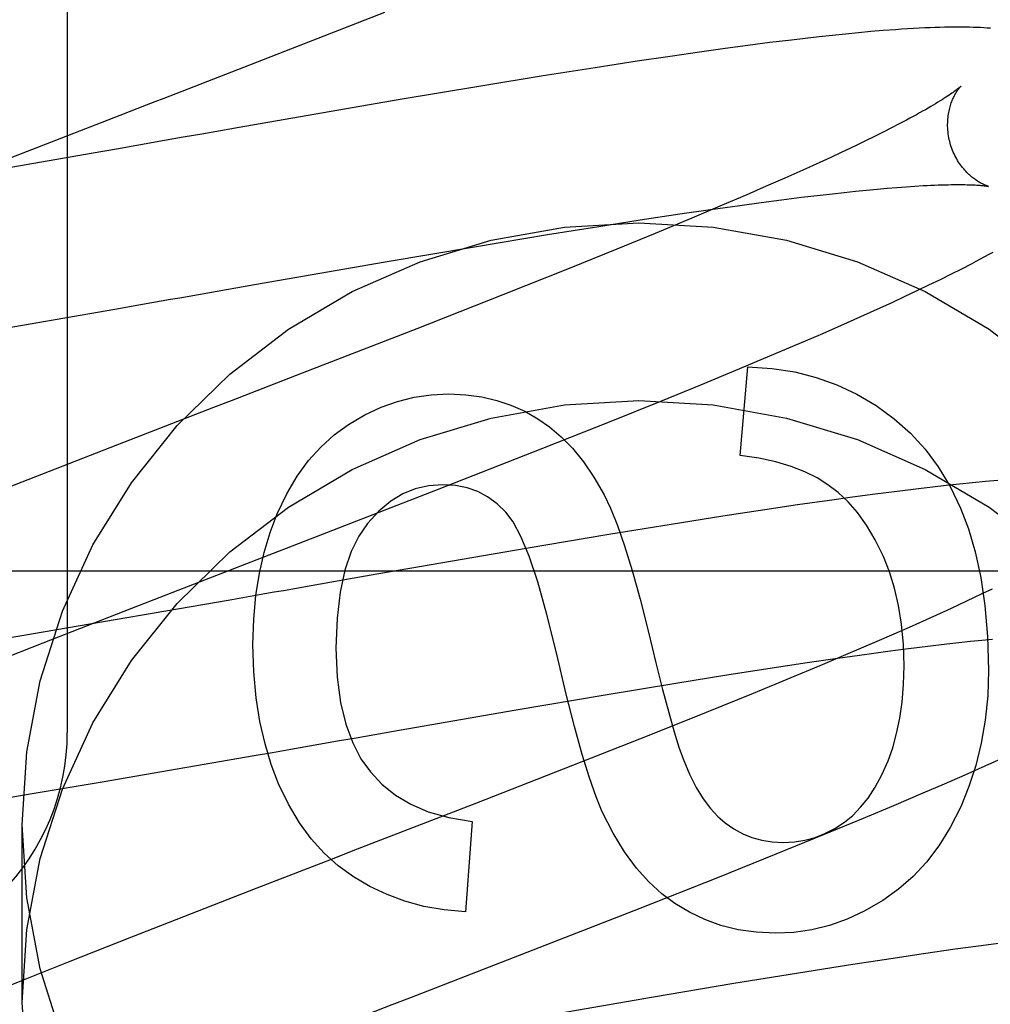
# Model space of a CAD drawing. Header units: inches. Extents: x 0 to 218, y 0 to 141.
# Tile 42 of 114: x 95.844 to 95.967, y 52.085 to 52.209. Entities that reach past the tile are written whole.
import ezdxf

# ---------------------------------------------------------------- set-up
doc = ezdxf.new("R2010")
doc.units = ezdxf.units.IN
doc.header["$LTSCALE"] = 11.9871794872
doc.header["$MEASUREMENT"] = 0
doc.linetypes.add('HIDDEN', pattern=[0.2, 0.1, -0.1])
doc.layers.add('DEFAULT_2', color=8, linetype='HIDDEN')

msp = doc.modelspace()

# ---------------------------------------------------------------- linework, layer by layer
at = {"layer": 'DEFAULT_2', "color": 8, "linetype": 'HIDDEN'}
for p, q in [((95.84983062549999, 52.7236988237), (95.84983062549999, 52.11889494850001)), ((95.8721484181, 52.2030137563), (95.8900162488, 52.2099776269)), ((95.9499193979, 52.20737908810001), (95.948292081, 52.2072218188)), ((95.9515046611, 52.2075219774), (95.9499193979, 52.20737908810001)), ((95.9530573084, 52.2076508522), (95.9515046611, 52.2075219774)), ((95.938713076, 52.2061288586), (95.93591934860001, 52.2057687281)), ((95.9414291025, 52.20646324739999), (95.938713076, 52.2061288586)), ((95.9431960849, 52.2066713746), (95.9414291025, 52.20646324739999)), ((95.9449286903, 52.2068673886), (95.9431960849, 52.2066713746)), ((95.94662735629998, 52.2070509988), (95.9449286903, 52.2068673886)), ((95.948292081, 52.2072218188), (95.94662735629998, 52.2070509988)), ((95.93011112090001, 52.2049759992), (95.92608519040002, 52.2043974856)), ((95.93305097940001, 52.2053840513), (95.93011112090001, 52.2049759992)), ((95.93591934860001, 52.2057687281), (95.93305097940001, 52.2053840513)), ((95.92194460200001, 52.2037819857), (95.9166206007, 52.2029647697)), ((95.92608519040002, 52.2043974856), (95.92194460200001, 52.2037819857)), ((95.9166206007, 52.2029647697), (95.9100390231, 52.201921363)), ((95.9100390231, 52.201921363), (95.9021352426, 52.2006297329)), ((95.9021352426, 52.2006297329), (95.89170260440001, 52.198876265)), ((95.89170260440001, 52.198876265), (95.8715858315, 52.195398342)), ((95.8393748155, 52.1903155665), (95.8565324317, 52.1969733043)), ((95.95598590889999, 52.1963322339), (95.9550676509, 52.1958484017)), ((95.8715858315, 52.195398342), (95.8680318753, 52.1947766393)), ((95.9540909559, 52.1953438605), (95.95305706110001, 52.1948196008)), ((95.9550676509, 52.1958484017), (95.9540909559, 52.1953438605)), ((95.9519675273, 52.1942766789), (95.9508235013, 52.1937158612)), ((95.95305706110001, 52.1948196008), (95.9519675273, 52.1942766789)), ((95.85629503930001, 52.1927201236), (95.85282587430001, 52.1921132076)), ((95.86096295, 52.1935379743), (95.8597919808, 52.1933327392)), ((95.9490074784, 52.19284245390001), (95.9477318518, 52.1922396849)), ((95.85282587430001, 52.1921132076), (95.8372134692, 52.1894074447)), ((95.9464057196, 52.1916212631), (95.9450302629, 52.19098775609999)), ((95.9477318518, 52.1922396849), (95.9464057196, 52.1916212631)), ((95.9428772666, 52.1900104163), (95.9406204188, 52.1890022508)), ((95.9450302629, 52.19098775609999), (95.9428772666, 52.1900104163)), ((95.9406204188, 52.1890022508), (95.9382639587, 52.18796495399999)), ((95.9382639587, 52.18796495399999), (95.9358122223, 52.1869001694)), ((95.9495574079, 52.187343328), (95.9509439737, 52.1874814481)), ((95.9509439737, 52.1874814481), (95.9522774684, 52.1876067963)), ((95.9522774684, 52.1876067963), (95.9535566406, 52.1877193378)), ((95.9535566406, 52.1877193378), (95.9547800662, 52.1878190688)), ((95.9547800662, 52.1878190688), (95.95594619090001, 52.1879060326)), ((95.95594619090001, 52.1879060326), (95.95705359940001, 52.18798035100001)), ((95.9358122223, 52.1869001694), (95.93240272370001, 52.18544047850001)), ((95.93760147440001, 52.18591360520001), (95.94019822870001, 52.1862531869)), ((95.94019822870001, 52.1862531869), (95.9426967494, 52.1865666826)), ((95.9426967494, 52.1865666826), (95.9450924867, 52.18685330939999)), ((95.9450924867, 52.18685330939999), (95.9466303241, 52.1870291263)), ((95.9466303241, 52.1870291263), (95.9481190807, 52.1871925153)), ((95.9481190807, 52.1871925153), (95.9495574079, 52.187343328)), ((95.92731434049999, 52.1844600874), (95.9311863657, 52.185024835)), ((95.93240272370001, 52.18544047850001), (95.92884236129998, 52.1839384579)), ((95.9311863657, 52.185024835), (95.9349111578, 52.1855488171)), ((95.9349111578, 52.1855488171), (95.93760147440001, 52.18591360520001)), ((95.9170628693, 52.1828868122), (95.9222842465, 52.1837007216)), ((95.9222842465, 52.1837007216), (95.92731434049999, 52.1844600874)), ((95.92884236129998, 52.1839384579), (95.92419615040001, 52.1820068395)), ((95.9105762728, 52.18184594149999), (95.9170628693, 52.1828868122)), ((95.9016175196, 52.1803657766), (95.9105762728, 52.18184594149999)), ((95.92419615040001, 52.1820068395), (95.91935205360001, 52.1800213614)), ((95.890052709, 52.1784018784), (95.9016175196, 52.1803657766)), ((95.91935205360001, 52.1800213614), (95.91330876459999, 52.1775772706)), ((95.87351024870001, 52.1755297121), (95.890052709, 52.1784018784)), ((95.91330876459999, 52.1775772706), (95.90492389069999, 52.17423338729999)), ((95.96167350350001, 52.1768720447), (95.96298525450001, 52.1775343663)), ((95.96298525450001, 52.1775343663), (95.9642183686, 52.1781697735)), ((95.9602873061, 52.176185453), (95.96167350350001, 52.1768720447)), ((95.8711393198, 52.1751147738), (95.87351024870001, 52.1755297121)), ((95.9573436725, 52.1747655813), (95.95883877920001, 52.1754808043)), ((95.95883877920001, 52.1754808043), (95.9602873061, 52.176185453)), ((95.8664064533, 52.1742855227), (95.8675880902, 52.17449262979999)), ((95.90492389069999, 52.17423338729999), (95.8940478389, 52.1699552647)), ((95.95426387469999, 52.1733251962), (95.9558170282, 52.1740464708)), ((95.9558170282, 52.1740464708), (95.9573436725, 52.1747655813)), ((95.85585452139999, 52.17243767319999), (95.8593514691, 52.17304932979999)), ((95.9502388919, 52.1714970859), (95.95268050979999, 52.1725994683)), ((95.95268050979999, 52.1725994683), (95.95426387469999, 52.1733251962)), ((95.8378469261, 52.16932445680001), (95.85585452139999, 52.17243767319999)), ((95.94771011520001, 52.1703740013), (95.9502388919, 52.1714970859)), ((95.94509969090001, 52.1692318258), (95.94771011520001, 52.1703740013)), ((95.8940478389, 52.1699552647), (95.8795378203, 52.1643124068)), ((95.9424149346, 52.1680729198), (95.94509969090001, 52.1692318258)), ((95.9387242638, 52.1665022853), (95.9424149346, 52.1680729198)), ((95.93491143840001, 52.1649029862), (95.9387242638, 52.1665022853)), ((95.9349505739, 52.1539040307), (95.9359328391, 52.165138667)), ((95.9299872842, 52.1628668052), (95.93491143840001, 52.1649029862)), ((95.92490414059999, 52.1607935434), (95.9299872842, 52.1628668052)), ((95.918621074, 52.1582634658), (95.92490414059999, 52.1607935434)), ((95.8683254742, 52.15997545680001), (95.85618116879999, 52.1552751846)), ((95.9099884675, 52.1548331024), (95.918621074, 52.1582634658)), ((95.85618116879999, 52.1552751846), (95.8413729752, 52.1494977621)), ((95.89666892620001, 52.1496132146), (95.9099884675, 52.1548331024)), ((95.96100667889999, 52.15010790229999), (95.9592801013, 52.1499139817)), ((95.9626999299, 52.1502894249), (95.96100667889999, 52.15010790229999)), ((95.9643575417, 52.1504579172), (95.9626999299, 52.1502894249)), ((95.96597411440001, 52.15061246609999), (95.9643575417, 52.1504579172)), ((95.96755068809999, 52.1507528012), (95.96597411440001, 52.15061246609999)), ((95.8775782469, 52.1422137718), (95.89666892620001, 52.1496132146)), ((95.9520266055, 52.1490191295), (95.9491676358, 52.1486373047)), ((95.9548112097, 52.14937636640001), (95.9520266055, 52.1490191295)), ((95.95751899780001, 52.1497078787), (95.9548112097, 52.14937636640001)), ((95.9592801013, 52.1499139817), (95.95751899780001, 52.1497078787)), ((95.9422214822, 52.1476567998), (95.9380913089, 52.1470444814)), ((95.94623657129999, 52.1482319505), (95.9422214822, 52.1476567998)), ((95.9491676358, 52.1486373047), (95.94623657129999, 52.1482319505)), ((95.9380913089, 52.1470444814), (95.9327794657, 52.1462309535)), ((95.92621046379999, 52.1451914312), (95.9183194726, 52.1439037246)), ((95.9327794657, 52.1462309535), (95.92621046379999, 52.1451914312)), ((95.9183194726, 52.1439037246), (95.9078991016, 52.14215413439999)), ((95.9078991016, 52.14215413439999), (95.88897854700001, 52.1388870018)), ((95.99963062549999, 52.139294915), (95.49963062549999, 52.139294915)), ((95.88897854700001, 52.1388870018), (95.8854219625, 52.1382653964)), ((95.88305567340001, 52.1378511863), (95.8806949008, 52.1374376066)), ((95.8854219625, 52.1382653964), (95.88305567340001, 52.1378511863)), ((95.8748266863, 52.1364090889), (95.8724967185, 52.13600092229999)), ((95.96681730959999, 52.137023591), (95.9656334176, 52.1364505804)), ((95.8701788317, 52.13559521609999), (95.85441341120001, 52.1328578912)), ((95.8724967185, 52.13600092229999), (95.8701788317, 52.13559521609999)), ((95.963760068, 52.1355601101), (95.9624479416, 52.1349467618)), ((95.8467626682, 52.13022928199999), (95.8579816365, 52.1346219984)), ((95.9610866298, 52.1343183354), (95.95895511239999, 52.1333486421)), ((95.9624479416, 52.1349467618), (95.9610866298, 52.1343183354)), ((95.85441341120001, 52.1328578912), (95.8438304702, 52.1310637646)), ((95.95895511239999, 52.1333486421), (95.9567199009, 52.1323480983)), ((95.9567199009, 52.1323480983), (95.95438520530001, 52.1313184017)), ((95.8438304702, 52.1310637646), (95.8368656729, 52.1299169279)), ((95.8391296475, 52.1271988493), (95.8467626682, 52.13022928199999)), ((95.9519553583, 52.130261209), (95.9485750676, 52.1288115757)), ((95.95438520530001, 52.1313184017), (95.9519553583, 52.130261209)), ((95.961092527, 52.1300864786), (95.9626186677, 52.1302600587)), ((95.9626186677, 52.1302600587), (95.9640958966, 52.1304212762)), ((95.9640958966, 52.1304212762), (95.9655229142, 52.1305699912)), ((95.9655229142, 52.1305699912), (95.966898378, 52.13070608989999)), ((95.95098390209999, 52.1287964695), (95.9536557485, 52.1291574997)), ((95.9536557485, 52.1291574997), (95.9562341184, 52.1294933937)), ((95.9562341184, 52.1294933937), (95.9587145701, 52.1298033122)), ((95.9587145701, 52.1298033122), (95.961092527, 52.1300864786)), ((95.938438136, 52.1269652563), (95.9434369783, 52.1277180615)), ((95.9434369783, 52.1277180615), (95.9472839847, 52.1282776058)), ((95.9485750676, 52.1288115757), (95.94504381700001, 52.1273195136)), ((95.9472839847, 52.1282776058), (95.95098390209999, 52.1287964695)), ((95.9332478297, 52.1261579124), (95.938438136, 52.1269652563)), ((95.94504381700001, 52.1273195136), (95.94137230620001, 52.1257885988)), ((95.9267977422, 52.1251247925), (95.9332478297, 52.1261579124)), ((95.94137230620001, 52.1257885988), (95.93660194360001, 52.1238255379)), ((95.917885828, 52.1236545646), (95.9267977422, 52.1251247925)), ((95.9063751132, 52.1217020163), (95.917885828, 52.1236545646)), ((95.93660194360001, 52.1238255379), (95.9306398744, 52.12140601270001)), ((95.89107851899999, 52.1190493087), (95.9063751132, 52.1217020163)), ((95.9306398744, 52.12140601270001), (95.92340523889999, 52.1185101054)), ((95.88871482, 52.1186360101), (95.89107851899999, 52.1190493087)), ((95.8839930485, 52.1178091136), (95.886352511, 52.11822247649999)), ((95.886352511, 52.11822247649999), (95.88871482, 52.1186360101)), ((95.92340523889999, 52.1185101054), (95.9137568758, 52.1146991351)), ((95.87577822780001, 52.1163695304), (95.8781163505, 52.11677911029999)), ((95.85422624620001, 52.1126335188), (95.8734494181, 52.11596193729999)), ((95.8734494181, 52.11596193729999), (95.87577822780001, 52.1163695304)), ((95.9659396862, 52.1146656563), (95.9683957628, 52.1157739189)), ((95.9137568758, 52.1146991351), (95.9016144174, 52.10995936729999)), ((95.9634021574, 52.11353934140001), (95.9659396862, 52.1146656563)), ((95.9607879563, 52.1123961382), (95.9634021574, 52.11353934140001)), ((95.8446439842, 52.1110225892), (95.85422624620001, 52.1126335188)), ((95.95809771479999, 52.1112354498), (95.9607879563, 52.1123961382)), ((95.83855827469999, 52.1100289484), (95.8446439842, 52.1110225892)), ((95.9543979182, 52.1096616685), (95.95809771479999, 52.1112354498)), ((95.9016144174, 52.10995936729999), (95.88596735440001, 52.1038998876)), ((95.9505765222, 52.1080594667), (95.9543979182, 52.1096616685)), ((95.94564144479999, 52.1060195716), (95.9505765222, 52.1080594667)), ((95.84413062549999, 52.0847175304), (95.84413062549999, 52.1072095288)), ((95.90106244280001, 52.1076147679), (95.9002029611, 52.0961960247)), ((95.93951129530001, 52.10352322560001), (95.94564144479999, 52.1060195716)), ((95.9321141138, 52.1005546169), (95.93951129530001, 52.10352322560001)), ((95.9223003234, 52.0966713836), (95.9321141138, 52.1005546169)), ((95.8738225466, 52.099201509), (95.85793248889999, 52.0930087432)), ((95.90550786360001, 52.0901206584), (95.9223003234, 52.0966713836)), ((95.85793248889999, 52.0930087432), (95.8499477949, 52.089852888)), ((95.9650979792, 52.0918651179), (95.9621611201, 52.0914595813)), ((95.9679615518, 52.0922468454), (95.9650979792, 52.0918651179)), ((95.9581377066, 52.090883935), (95.95399815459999, 52.09027079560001)), ((95.9621611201, 52.0914595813), (95.9581377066, 52.090883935)), ((95.8499477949, 52.089852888), (95.844245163, 52.08756884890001)), ((95.89314713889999, 52.0853368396), (95.90550786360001, 52.0901206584)), ((95.9486733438, 52.0894558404), (95.9420872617, 52.0884140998)), ((95.95399815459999, 52.09027079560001), (95.9486733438, 52.0894558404)), ((95.9420872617, 52.0884140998), (95.93417418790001, 52.0871231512)), ((95.844245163, 52.08756884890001), (95.83970404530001, 52.0857253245)), ((95.93417418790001, 52.0871231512), (95.9237232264, 52.0853686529)), ((95.9237232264, 52.0853686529), (95.9047450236, 52.0820916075))]:
    msp.add_line(p, q, dxfattribs=at)
for points in [[(95.96662856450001, 52.2079530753), (95.9662123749, 52.2079818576), (95.96578544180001, 52.2080072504), (95.9653472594, 52.2080292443), (95.96489732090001, 52.2080478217), (95.96443521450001, 52.2080629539), (95.96396050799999, 52.2080746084), (95.9634728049, 52.2080827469), (95.96297196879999, 52.208087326), (95.96245684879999, 52.2080883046), (95.9619270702, 52.208085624), (95.9613799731, 52.2080791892), (95.960813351, 52.2080688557), (95.96022467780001, 52.2080544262), (95.95961103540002, 52.208035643), (95.9589704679, 52.2080122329), (95.9582983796, 52.2079837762), (95.9575990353, 52.2079502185), (95.9568736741, 52.20791144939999), (95.95612832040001, 52.20786769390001), (95.95536869, 52.20781928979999), (95.9545997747, 52.2077666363), (95.9530573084, 52.2076508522)], [(95.8565324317, 52.1969733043), (95.8598502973, 52.1982560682), (95.8609609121, 52.1986854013), (95.86207355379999, 52.19911552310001), (95.8721484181, 52.2030137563)], [(95.96286229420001, 52.20060653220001), (95.96285330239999, 52.2005978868), (95.96283703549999, 52.2005826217), (95.9628128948, 52.20056051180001), (95.9627803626, 52.2005314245), (95.9627388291, 52.2004951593), (95.96268787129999, 52.20045169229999), (95.9626270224, 52.200400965), (95.9625558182, 52.2003429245), (95.9624737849, 52.2002775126), (95.9623805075, 52.2002047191), (95.9622755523, 52.2001245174), (95.9621585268, 52.2000369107), (95.96202904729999, 52.1999419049), (95.9618866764, 52.19983946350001), (95.96173097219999, 52.199729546), (95.96156154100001, 52.1996121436), (95.96137788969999, 52.19948717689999), (95.9611798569, 52.199354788), (95.9609671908, 52.19921504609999), (95.96073979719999, 52.1990681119), (95.96049757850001, 52.19891412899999), (95.9602404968, 52.1987532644), (95.9599685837, 52.1985857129), (95.9596817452, 52.19841157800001), (95.959379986, 52.1982310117), (95.9590631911, 52.1980440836), (95.9587312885, 52.1978508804), (95.9583842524, 52.1976515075), (95.9580220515, 52.1974460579), (95.95764474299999, 52.1972346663), (95.9572523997, 52.19701746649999), (95.95684508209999, 52.1967945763), (95.95642291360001, 52.1965661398), (95.95598590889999, 52.1963322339)], [(95.9615210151, 52.19341126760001), (95.961465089, 52.1936226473), (95.9614079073, 52.193864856), (95.9613578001, 52.1941078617), (95.9613148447, 52.1943508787), (95.9612790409, 52.19459322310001), (95.9612502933, 52.1948345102), (95.9612284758, 52.19507436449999), (95.9612134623, 52.1953120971), (95.9612050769, 52.1955470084), (95.9612030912, 52.1957788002), (95.9612072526, 52.196007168), (95.961217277, 52.1962315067), (95.96123284, 52.1964512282), (95.9612536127, 52.1966660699), (95.9612792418, 52.1968756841), (95.961309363, 52.1970798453), (95.96134359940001, 52.1972783), (95.96138158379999, 52.19747088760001), (95.96142292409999, 52.1976573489), (95.9614673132, 52.1978378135), (95.9615144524, 52.1980123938), (95.9615639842, 52.1981809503), (95.9616155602, 52.1983433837), (95.9616688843, 52.1984997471), (95.9617236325, 52.1986499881), (95.9617796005, 52.1987943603), (95.9618366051, 52.1989331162), (95.9618943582, 52.1990662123), (95.9619526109, 52.1991936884), (95.9620111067, 52.1993155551), (95.962069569, 52.1994317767), (95.96212783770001, 52.1995425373), (95.9621857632, 52.1996480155), (95.9622430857, 52.199748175), (95.9622995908, 52.19984305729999), (95.9623550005, 52.1999325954), (95.96240904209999, 52.2000167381), (95.9624614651, 52.2000954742), (95.96251199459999, 52.20016875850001), (95.96256040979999, 52.2002366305), (95.962606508, 52.2002991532), (95.962649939, 52.2003561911), (95.9626903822, 52.2004076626), (95.96272749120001, 52.2004534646), (95.96276090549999, 52.2004934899), (95.962790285, 52.2005276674), (95.96281524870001, 52.20055588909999), (95.9628355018, 52.2005781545), (95.9628507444, 52.2005944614), (95.9628605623, 52.2006046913), (95.96286456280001, 52.2006087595)], [(95.86448927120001, 52.194156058), (95.8633117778, 52.1939496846), (95.86096295, 52.1935379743)], [(95.8680318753, 52.1947766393), (95.86684950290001, 52.1945695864), (95.86448927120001, 52.194156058)], [(95.9508235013, 52.1937158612), (95.9496259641, 52.1931377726), (95.9490074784, 52.19284245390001)], [(95.8597919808, 52.1933327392), (95.8574578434, 52.1929237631), (95.85629503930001, 52.1927201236)], [(95.9663648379, 52.1879453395), (95.9663728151, 52.18794359), (95.9663842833, 52.1879409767), (95.96638696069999, 52.18794033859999), (95.966381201, 52.1879418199), (95.9663673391, 52.1879455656), (95.9663457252, 52.187951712), (95.9663167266, 52.18796038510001), (95.9662805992, 52.1879717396), (95.9662375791, 52.187985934), (95.96618807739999, 52.1880030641), (95.96613245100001, 52.1880232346), (95.96607106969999, 52.1880465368), (95.966004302, 52.1880730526), (95.9659324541, 52.1881028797), (95.9658558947, 52.1881360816), (95.96577475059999, 52.1881728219), (95.96568917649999, 52.188213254), (95.96559942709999, 52.188257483), (95.96550571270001, 52.1883056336), (95.96540829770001, 52.1883578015), (95.965307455, 52.188414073), (95.9652033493, 52.1884745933), (95.96509622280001, 52.1885394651), (95.9649861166, 52.18860891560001), (95.9648730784, 52.1886831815), (95.9647573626, 52.188762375), (95.964639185, 52.1888466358), (95.9645187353, 52.1889361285), (95.9643962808, 52.1890309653), (95.9642718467, 52.1891314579), (95.96414547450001, 52.1892379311), (95.96401747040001, 52.1893505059), (95.9638880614, 52.18946937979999), (95.96375759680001, 52.1895946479), (95.9636264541, 52.1897263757), (95.96349483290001, 52.1898648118), (95.96336293, 52.1900102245), (95.9632312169, 52.1901625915), (95.9631000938, 52.1903219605), (95.96297001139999, 52.1904883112), (95.96284139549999, 52.19066164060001), (95.96271472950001, 52.1908418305), (95.96259043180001, 52.1910288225), (95.96246908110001, 52.1912222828), (95.9623512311, 52.1914218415), (95.9622372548, 52.1916273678), (95.96212750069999, 52.19183872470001), (95.9620224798, 52.19205540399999), (95.9619226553, 52.1922768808), (95.9618283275, 52.1925029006), (95.9617397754, 52.1927331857), (95.9616573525, 52.1929671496), (95.96158139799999, 52.1932040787), (95.96152102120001, 52.1934112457)], [(95.95705359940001, 52.18798035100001), (95.9581008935, 52.18804222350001), (95.95860156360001, 52.188068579), (95.9590867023, 52.1880919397), (95.9595562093, 52.1881123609), (95.96000999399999, 52.1881299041), (95.9604479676, 52.1881446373), (95.96087009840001, 52.1881566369), (95.9612762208, 52.18816598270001), (95.96166624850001, 52.1881727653), (95.9620400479, 52.1881770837), (95.9623974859, 52.1881790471), (95.9627386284, 52.1881787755), (95.96306347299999, 52.1881763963), (95.9633721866, 52.1881720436), (95.9636649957, 52.1881658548), (95.96394175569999, 52.1881579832), (95.9642026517, 52.1881485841), (95.9644470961, 52.1881378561), (95.9646747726, 52.1881260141), (95.964885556, 52.188113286), (95.965079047, 52.1880999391), (95.96525621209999, 52.18808615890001), (95.9654175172, 52.18807215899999), (95.9655639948, 52.1880580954), (95.9656964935, 52.188044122), (95.965815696, 52.1880303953), (95.9659223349, 52.1880170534), (95.9660168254, 52.18800426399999), (95.9660996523, 52.18799218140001), (95.9661712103, 52.18798096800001), (95.96623192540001, 52.187970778), (95.9662821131, 52.1879617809), (95.9663220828, 52.1879541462), (95.9663522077, 52.1879480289), (95.9663648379, 52.1879453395)], [(95.84413062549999, 52.1072095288), (95.84471372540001, 52.1164543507), (95.84639716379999, 52.12543438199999), (95.84920516, 52.1342119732), (95.8530650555, 52.142600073), (95.8579429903, 52.1504665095), (95.8637467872, 52.1577089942), (95.8704111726, 52.16420710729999), (95.8778215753, 52.16988307), (95.8858851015, 52.174635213), (95.89447144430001, 52.17841478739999), (95.9034654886, 52.1811447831), (95.9127287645, 52.182808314), (95.92213062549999, 52.18335750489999), (95.9315324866, 52.182808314), (95.9407957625, 52.1811447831), (95.9497898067, 52.17841478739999), (95.95837614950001, 52.174635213), (95.9664396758, 52.16988307), (95.9738500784, 52.16420710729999)], [(95.9642183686, 52.1781697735), (95.9648060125, 52.17847746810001), (95.96537483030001, 52.17877860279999), (95.9659251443, 52.17907325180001), (95.9664572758, 52.1793614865), (95.9669716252, 52.1796434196)], [(95.8675880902, 52.17449262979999), (95.86995470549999, 52.1749073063), (95.8711393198, 52.1751147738)], [(95.8628704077, 52.1736657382), (95.8640474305, 52.1738720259), (95.8664064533, 52.1742855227)], [(95.8593514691, 52.17304932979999), (95.8605222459, 52.1732543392), (95.8628704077, 52.1736657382)], [(95.9359328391, 52.165138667), (95.93896576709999, 52.1649339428), (95.9418501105, 52.1644849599), (95.94457095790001, 52.1637929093), (95.94717304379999, 52.1628542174), (95.9497011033, 52.16166531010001), (95.95214022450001, 52.1602273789)], [(95.8795378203, 52.1643124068), (95.8705611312, 52.1608397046), (95.8683254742, 52.15997545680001)], [(95.88540760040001, 52.1578331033), (95.88746187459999, 52.159042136), (95.8895290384, 52.1600190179), (95.8915972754, 52.16075776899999), (95.8937020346, 52.1612763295), (95.8958787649, 52.1615926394), (95.89811565, 52.1617007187)], [(95.89811565, 52.1617007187), (95.90025601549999, 52.1615993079), (95.9022767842, 52.16132920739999), (95.90416630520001, 52.160889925), (95.9059595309, 52.1602829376), (95.9076914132, 52.15950972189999), (95.9093503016, 52.1585697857)], [(95.84413062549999, 52.0847175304), (95.84471372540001, 52.0939623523), (95.84639716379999, 52.10294238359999), (95.84920516, 52.1117199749), (95.8530650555, 52.1201080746), (95.8579429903, 52.1279745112), (95.8637467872, 52.1352169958), (95.8704111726, 52.141715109), (95.8778215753, 52.1473910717), (95.8858851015, 52.1521432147), (95.89447144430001, 52.1559227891), (95.9034654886, 52.1586527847), (95.9127287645, 52.16031631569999), (95.92213062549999, 52.1608655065), (95.9315324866, 52.16031631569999), (95.9407957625, 52.1586527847), (95.9497898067, 52.1559227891), (95.95837614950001, 52.1521432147), (95.9664396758, 52.1473910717), (95.9738500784, 52.141715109)], [(95.95214022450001, 52.1602273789), (95.95442556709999, 52.1585672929), (95.95649883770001, 52.15672564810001), (95.9583505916, 52.15471930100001), (95.9600091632, 52.15249768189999), (95.9615028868, 52.1500102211), (95.9628223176, 52.1472737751)], [(95.87639829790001, 52.14653063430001), (95.8775983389, 52.1490556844), (95.87891589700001, 52.1513058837), (95.8803480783, 52.15326404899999), (95.8819035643, 52.1549817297), (95.8835910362, 52.1565104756), (95.88540760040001, 52.1578331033)], [(95.9093503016, 52.1585697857), (95.91083727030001, 52.1575415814), (95.91229382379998, 52.15629210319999), (95.91372515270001, 52.1548296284), (95.9151156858, 52.1531293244), (95.91644985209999, 52.151166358), (95.9177328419, 52.148949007)], [(95.9460624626, 52.1502205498), (95.9446852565, 52.15107804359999), (95.94312676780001, 52.151844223), (95.94139508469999, 52.1525248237), (95.93946594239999, 52.1531026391), (95.9373150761, 52.15356046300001), (95.9349505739, 52.1539040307)], [(95.89731755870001, 52.1502205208), (95.8955319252, 52.1500876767), (95.8938411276, 52.1496970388), (95.89225919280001, 52.1490640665), (95.8907440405, 52.1481423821), (95.88925359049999, 52.14688560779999), (95.8878018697, 52.145309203)], [(95.90531377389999, 52.1467349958), (95.90419418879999, 52.1478114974), (95.90300553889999, 52.1486841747), (95.901762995, 52.149347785), (95.9004210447, 52.1498180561), (95.89893417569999, 52.15011071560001), (95.89731755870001, 52.1502205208)], [(95.9530723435, 52.1411394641), (95.9520424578, 52.1432494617), (95.95095482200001, 52.14510805), (95.9498072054, 52.1467032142), (95.94860629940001, 52.148070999), (95.9473587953, 52.1492474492), (95.9460624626, 52.1502205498)], [(95.9177328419, 52.148949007), (95.9185572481, 52.147238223), (95.9194265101, 52.14507403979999), (95.92034047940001, 52.142476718), (95.92129960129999, 52.1393854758), (95.9223043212, 52.13573953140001), (95.92335449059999, 52.1315591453)], [(95.87331346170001, 52.1300227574), (95.87341972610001, 52.1332008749), (95.8736952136, 52.1361998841), (95.87414561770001, 52.13901192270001), (95.8747538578, 52.1416605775), (95.8755028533, 52.1441694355), (95.87639829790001, 52.14653063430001)], [(95.91174458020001, 52.12879486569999), (95.9105118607, 52.1337937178), (95.90934536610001, 52.1379374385), (95.908246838, 52.1411776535), (95.9072110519, 52.1436594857), (95.9062327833, 52.1455280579), (95.90531377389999, 52.1467349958)], [(95.9628223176, 52.1472737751), (95.96382776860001, 52.1446497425), (95.96467997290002, 52.1417218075), (95.96538976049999, 52.1385025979), (95.9659246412, 52.1349542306), (95.9662521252, 52.13103882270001), (95.9663830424, 52.1267690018)], [(95.8878018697, 52.145309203), (95.8866998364, 52.1437325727), (95.88575614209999, 52.141761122), (95.88495537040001, 52.13941957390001), (95.8843437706, 52.1366337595), (95.88396759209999, 52.13332951), (95.8838114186, 52.1295315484)], [(95.8579816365, 52.1346219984), (95.87535094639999, 52.1413527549), (95.8775782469, 52.1422137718)], [(95.95570091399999, 52.12732149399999), (95.95561220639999, 52.1300296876), (95.95537831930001, 52.1325692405), (95.9549941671, 52.1349340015), (95.95447500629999, 52.1371424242), (95.9538360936, 52.1392129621), (95.9530723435, 52.1411394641)], [(95.8806949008, 52.1374376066), (95.8795170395, 52.1372311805), (95.8783411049, 52.1370250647), (95.87716727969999, 52.1368193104), (95.8759957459, 52.1366139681), (95.8748266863, 52.1364090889)], [(95.9656334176, 52.1364505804), (95.9643973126, 52.1358609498), (95.963760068, 52.1355601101)], [(95.92335449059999, 52.1315591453), (95.92429244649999, 52.12768927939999), (95.9251474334, 52.12429991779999), (95.9259199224, 52.1213913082), (95.9266085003, 52.11896270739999), (95.9272117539, 52.11701337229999), (95.92773015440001, 52.1155435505)], [(95.876567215, 52.1124033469), (95.8756356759, 52.1148265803), (95.87485132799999, 52.1174465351), (95.8742061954, 52.1202551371), (95.8737242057, 52.1232766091), (95.8734292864, 52.1265351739), (95.87331346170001, 52.1300227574)], [(95.8838114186, 52.1295315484), (95.883981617, 52.1258959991), (95.8843930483, 52.1226931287), (95.8850621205, 52.1199427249), (95.88593960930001, 52.1175854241), (95.88697629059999, 52.11556186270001), (95.8881885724, 52.1138918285)], [(95.91750699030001, 52.1088664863), (95.9167262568, 52.1107315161), (95.9158773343, 52.11315211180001), (95.91496367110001, 52.1161029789), (95.9139749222, 52.11966000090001), (95.9129007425, 52.1238990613), (95.91174458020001, 52.12879486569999)], [(95.9536645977, 52.1152927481), (95.95425472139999, 52.1169578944), (95.9547491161, 52.1187538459), (95.9551520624, 52.1206758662), (95.9554507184, 52.1227381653), (95.95563224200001, 52.1249549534), (95.95570091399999, 52.12732149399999)], [(95.9663830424, 52.1267690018), (95.9662677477, 52.1235292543), (95.96595953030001, 52.1204412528), (95.9654545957, 52.1175136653), (95.96476432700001, 52.114720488), (95.96390010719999, 52.1120357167), (95.96285814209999, 52.1094680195)], [(95.8781163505, 52.11677911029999), (95.8792884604, 52.1169845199), (95.8804623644, 52.1171902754), (95.88163788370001, 52.11739632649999), (95.88281483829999, 52.11760262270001), (95.8839930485, 52.1178091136)], [(95.92773015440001, 52.1155435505), (95.9285523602, 52.1136188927), (95.9294040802, 52.1119342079), (95.93028805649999, 52.1104985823), (95.9311960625, 52.1092847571), (95.9321198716, 52.1082654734), (95.9330622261, 52.1074498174)], [(95.9481497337, 52.1075534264), (95.949194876, 52.1084014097), (95.9501928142, 52.1094171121), (95.9511465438, 52.1105920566), (95.9520470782, 52.1119516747), (95.9528854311, 52.1135213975), (95.9536645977, 52.1152927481)], [(95.8881885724, 52.1138918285), (95.8896407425, 52.1123301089), (95.8913438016, 52.1109686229), (95.8932729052, 52.1098017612), (95.89550258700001, 52.108846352), (95.8981073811, 52.1081192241), (95.90106244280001, 52.1076147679)], [(95.8860356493, 52.1006376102), (95.88411487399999, 52.1020320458), (95.8823347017, 52.10363554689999), (95.8806984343, 52.1054316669), (95.87919616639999, 52.1074697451), (95.8778179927, 52.1097991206), (95.876567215, 52.1124033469)], [(95.96285814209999, 52.1094680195), (95.96154261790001, 52.10687018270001), (95.9600998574, 52.1045399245), (95.95853427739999, 52.10249380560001), (95.95683262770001, 52.1006821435), (95.9549816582, 52.09905525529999), (95.95298578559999, 52.097629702)], [(95.9266770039, 52.0972606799), (95.9250240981, 52.0984872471), (95.9234163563, 52.09998153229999), (95.9218494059, 52.1017291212), (95.92033636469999, 52.1037732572), (95.9188903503, 52.1061571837), (95.91750699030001, 52.1088664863)], [(95.9738500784, 52.0502119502), (95.9664396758, 52.0445359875), (95.95837614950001, 52.0397838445), (95.9497898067, 52.0360042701), (95.9407957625, 52.03327427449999), (95.9315324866, 52.0316107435), (95.92213062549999, 52.0310615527), (95.9127287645, 52.0316107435), (95.9034654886, 52.03327427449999), (95.89447144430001, 52.0360042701), (95.8858851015, 52.0397838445), (95.8778215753, 52.0445359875), (95.8704111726, 52.0502119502), (95.8637467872, 52.0567100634), (95.8579429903, 52.063952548), (95.8530650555, 52.0718189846), (95.84920516, 52.0802070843), (95.84639716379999, 52.0889846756), (95.84471372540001, 52.09796470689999), (95.84413062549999, 52.1072095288)], [(95.9330622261, 52.1074498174), (95.9341430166, 52.1066992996), (95.9352731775, 52.1060849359), (95.9364447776, 52.10560760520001), (95.9376816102, 52.1052646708), (95.93900746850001, 52.1050534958), (95.94041442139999, 52.1049749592)], [(95.94041442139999, 52.1049749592), (95.94180934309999, 52.10504881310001), (95.9431527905, 52.1052606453), (95.9444361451, 52.10560635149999), (95.9456852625, 52.1060982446), (95.9469259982, 52.10674863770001), (95.9481497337, 52.1075534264)], [(95.88596735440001, 52.1038998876), (95.88374077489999, 52.1030391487), (95.8738225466, 52.099201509)], [(95.9002029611, 52.0961960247), (95.8974879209, 52.09644502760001), (95.8949289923, 52.0968911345), (95.8925398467, 52.0975349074), (95.89027946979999, 52.0983746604), (95.8881068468, 52.09940870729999), (95.8860356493, 52.1006376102)], [(95.93943215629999, 52.0934947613), (95.9369944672, 52.0936173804), (95.9346904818, 52.0939443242), (95.9325286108, 52.09447775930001), (95.93048362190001, 52.0952111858), (95.92853028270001, 52.0961381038), (95.9266770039, 52.0972606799)], [(95.95298578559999, 52.097629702), (95.9507309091, 52.0963254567), (95.9484836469, 52.09527526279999), (95.9462526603, 52.0944866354), (95.944011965, 52.0939370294), (95.9417355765, 52.0936038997), (95.93943215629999, 52.0934947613)], [(95.87144502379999, 52.0769239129), (95.8909177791, 52.0844750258), (95.89314713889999, 52.0853368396)], [(95.9738500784, 52.0277199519), (95.9664396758, 52.0220439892), (95.95837614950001, 52.0172918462), (95.9497898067, 52.0135122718), (95.9407957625, 52.0107822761), (95.9315324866, 52.00911874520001), (95.92213062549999, 52.0085695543), (95.9127287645, 52.00911874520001), (95.9034654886, 52.0107822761), (95.89447144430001, 52.0135122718), (95.8858851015, 52.0172918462), (95.8778215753, 52.0220439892), (95.8704111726, 52.0277199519), (95.8637467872, 52.034218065), (95.8579429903, 52.04146054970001), (95.8530650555, 52.0493269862), (95.84920516, 52.057715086), (95.84639716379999, 52.0664926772), (95.84471372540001, 52.0754727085), (95.84413062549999, 52.0847175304)]]:
    msp.add_lwpolyline(points, dxfattribs=at)
msp.add_arc((95.8210371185, 52.1188888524), 0.0287935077, 269.992150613, 0.0121305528, dxfattribs=at)

doc.saveas('drawing.dxf')
